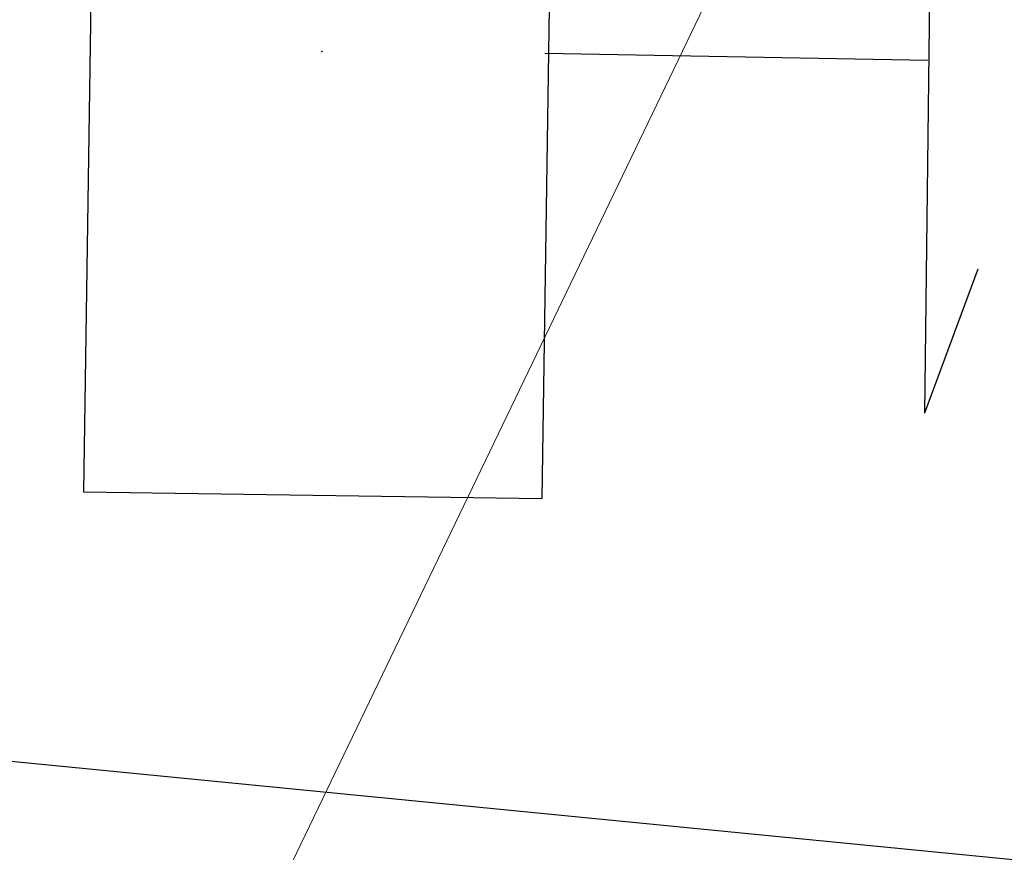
# Model space of a CAD drawing. Extents: x 446577 to 447216, y 443659 to 444842.
# Tile 48 of 177: x 446844.06 to 446846.76, y 444055.9 to 444058.18. Entities that reach past the tile are written whole.
import ezdxf

# ---------------------------------------------------------------- set-up
doc = ezdxf.new("R2010")
doc.units = 0
doc.header["$LTSCALE"] = 2
doc.header["$MEASUREMENT"] = 0
doc.linetypes.add('AUSGEZOGEN', pattern=[0])
doc.layers.get('0').update_dxf_attribs({"linetype": 'AUSGEZOGEN'})
for name, color, linetype in [('FBRTOP', 250, 'AUSGEZOGEN'), ('Hintergrund', 7, 'CONTINUOUS'), ('Hintergrundplan', 7, 'CONTINUOUS'), ('SCHLITZRINNE', 200, 'AUSGEZOGEN'), ('SIGNATUR', 4, 'AUSGEZOGEN'), ('STRASSE', 250, 'AUSGEZOGEN'), ('ZAUN', 30, 'AUSGEZOGEN')]:
    doc.layers.add(name, color=color, linetype=linetype)

# ---------------------------------------------------------------- blocks, each defined once
blk = doc.blocks.new('SK')
for p, q in [((0.8161, 2.5803), (1.3835, 2.3794)), ((-1.3532, 2.3735), (1.3835, 2.3794)), ((-1.3473, 2.3794), (-0.7799, 2.1785)), ((-0.0055, 0.8727), (0.0004, 2.3735))]:
    blk.add_line(p, q)
blk.add_lwpolyline([(-1.7611, -0.9059), (1.7384, -0.9082), (1.7395, 0.8881), (-1.7599, 0.8904)], close=True)
blk.add_point((0, 0))

msp = doc.modelspace()

# ---------------------------------------------------------------- hatches: boundary and pattern name
at = {"layer": 'SCHLITZRINNE'}
h = msp.add_hatch(dxfattribs=at)
h.set_pattern_fill('_USER', color=256, scale=1.5, angle=45, style=0, pattern_type=0)
h.set_pattern_definition([(322.9886, (446836.6, 444435.4555), (0.9029613, 1.1977733), [])])
edge = h.paths.add_edge_path()
edge.add_arc((443111.8322, 443902.6049), 3762.7076, 8.2379487, 8.3097405, ccw=False)
edge.add_arc((446520.7668, 444396.1448), 318.2314, 7.991087, 8.237949, ccw=False)
edge.add_arc((253459.1241, 417293.7261), 195272.9414, 7.987195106, 7.991086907, ccw=False)
edge.add_arc((449695.9083, 444828.2862), 2886.155, 187.9871942, 188.0192069)
edge.add_arc((478554.2132, 448893.922), 32029.4416, 188.01920694, 188.03072176)
edge.add_arc((640420.6222, 471731.2731), 195498.9464, 188.030721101, 188.03538189)
edge.add_arc((455274.8055, 445594.1238), 8517.3323, 188.03538189, 188.09715159)
edge.add_arc((489167.8999, 450416.1062), 42751.7208, 188.09715127, 188.12472214)
edge.add_arc((449184.2717, 444707.9904), 2362.6986, 188.1247221, 188.4957502)
edge.add_arc((449950.3569, 444822.4245), 3137.2835, 188.4957502, 188.8177339)
edge.add_arc((447543.7196, 444449.0946), 701.8619, 188.8177339, 189.3035285)
edge.add_arc((451782.2703, 445143.4519), 4996.9107, 189.3035285, 189.4855935)
edge.add_arc((448740.5895, 444635.2353), 1913.0647, 189.4855935, 190.2107767)
edge.add_arc((449004.1874, 444682.7153), 2180.9046, 190.2107768, 190.8899708)
edge.add_arc((448612.4933, 444607.3579), 1782.0274, 190.8899708, 191.6137027)
edge.add_arc((448466.4515, 444577.3435), 1632.9332, 191.6137027, 192.3697534)
edge.add_arc((450054.5087, 444925.6217), 3258.7326, 192.3697534, 192.7123186)
edge.add_arc((448394.4427, 444551.1346), 1556.9512, 192.7123186, 193.2079182)
edge.add_arc((448423.5144, 444557.9576), 1586.8128, 193.2079182, 193.5621828)
edge.add_arc((449785.7231, 444886.559), 2988.0949, 193.5621828, 193.8203452)
edge.add_arc((448360.4504, 444535.9417), 1520.3296, 193.8203452, 194.6739686)
edge.add_arc((449045.9917, 444715.4573), 2228.9853, 194.6739686, 195.3789543)
edge.add_arc((447260.2095, 444224.2765), 376.8846, 195.378954, 195.980127)
edge.add_arc((496192.1964, 458236.9324), 51275.7438, 195.9801271, 196.03166723)
edge.add_arc((447192.2248, 444157.1031), 293.0134, 196.031667, 196.928113)
edge.add_arc((450021.9102, 445018.3441), 3250.8597, 196.9281132, 197.1972448)
edge.add_arc((443111.8322, 443902.6049), 3762.2076, 8.2379487, 8.3097405, ccw=False)
edge.add_arc((446520.7668, 444396.1448), 317.7314, 7.991087, 8.237949, ccw=False)
edge.add_arc((253459.1241, 417293.7261), 195272.4414, 7.987195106, 7.991086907, ccw=False)
edge.add_arc((449695.9083, 444828.2862), 2886.655, 187.9871942, 188.0055195)
edge.add_line((446834.5412, 444446.3357), (446835.036, 444446.408))
h = msp.add_hatch(dxfattribs=at)
h.set_pattern_fill('_USER', color=256, scale=1.5, angle=45, style=0, pattern_type=0)
h.set_pattern_definition([(331.9152, (446910.9975, 444074.8353), (0.706167, 1.3233776), [])])
edge = h.paths.add_edge_path()
edge.add_arc((443111.8322, 443902.6049), 3762.7076, 8.2379487, 8.3097405, ccw=False)
edge.add_arc((446520.7668, 444396.1448), 318.2314, 7.991087, 8.237949, ccw=False)
edge.add_arc((253459.1241, 417293.7261), 195272.9414, 7.987195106, 7.991086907, ccw=False)
edge.add_arc((449695.9083, 444828.2862), 2886.155, 187.9871942, 188.0192069)
edge.add_arc((478554.2132, 448893.922), 32029.4416, 188.01920694, 188.03072176)
edge.add_arc((640420.6222, 471731.2731), 195498.9464, 188.030721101, 188.03538189)
edge.add_arc((455274.8055, 445594.1238), 8517.3323, 188.03538189, 188.09715159)
edge.add_arc((489167.8999, 450416.1062), 42751.7208, 188.09715127, 188.12472214)
edge.add_arc((449184.2717, 444707.9904), 2362.6986, 188.1247221, 188.4957502)
edge.add_arc((449950.3569, 444822.4245), 3137.2835, 188.4957502, 188.8177339)
edge.add_arc((447543.7196, 444449.0946), 701.8619, 188.8177339, 189.3035285)
edge.add_arc((451782.2703, 445143.4519), 4996.9107, 189.3035285, 189.4855935)
edge.add_arc((448740.5895, 444635.2353), 1913.0647, 189.4855935, 190.2107767)
edge.add_arc((449004.1874, 444682.7153), 2180.9046, 190.2107768, 190.8899708)
edge.add_arc((448612.4933, 444607.3579), 1782.0274, 190.8899708, 191.6137027)
edge.add_arc((448466.4515, 444577.3435), 1632.9332, 191.6137027, 192.3697534)
edge.add_arc((450054.5087, 444925.6217), 3258.7326, 192.3697534, 192.7123186)
edge.add_arc((448394.4427, 444551.1346), 1556.9512, 192.7123186, 193.2079182)
edge.add_arc((448423.5144, 444557.9576), 1586.8128, 193.2079182, 193.5621828)
edge.add_arc((449785.7231, 444886.559), 2988.0949, 193.5621828, 193.8203452)
edge.add_arc((448360.4504, 444535.9417), 1520.3296, 193.8203452, 194.6739686)
edge.add_arc((449045.9917, 444715.4573), 2228.9853, 194.6739686, 195.3789543)
edge.add_arc((447260.2095, 444224.2765), 376.8846, 195.378954, 195.980127)
edge.add_arc((496192.1964, 458236.9324), 51275.7438, 195.9801271, 196.03166723)
edge.add_arc((447192.2248, 444157.1031), 293.0134, 196.031667, 196.928113)
edge.add_arc((450021.9102, 445018.3441), 3250.8597, 196.9281132, 197.1972448)
edge.add_arc((447192.2248, 444157.1031), 293.5134, 196.166513, 196.928113)
edge.add_arc((450021.9102, 445018.3441), 3251.3597, 196.9281132, 197.1972448)

# ---------------------------------------------------------------- linework, layer by layer
at = {"layer": 'FBRTOP', "color": 0, "const_width": 0.5}
for points in [[(446953.2361, 443912.1969, -0.000006), (446957.3649, 443900.3987, 0.000004), (446961.4938, 443888.6006, 0.000002), (446973.8811, 443853.2058, 0.000002), (446986.2689, 443817.8103, 0.000004), (446998.6569, 443782.4157, -0.000006), (447011.045, 443747.0211, -0.000001), (447016.0335, 443732.7676, 0.000003)], [(446979.6639, 443921.4471, -0.000006), (446983.7931, 443909.6483, 0.000004), (446987.9222, 443897.8494, 0.000002), (447000.3098, 443862.4536, 0.000002), (447012.6971, 443827.0597, 0.000004), (447025.0851, 443791.6653, -0.000006), (447037.473, 443756.2709, 0), (447039.0841, 443751.6676, 0.000003)], [(446954.8885, 443992.2344, 0.000003), (446959.0177, 443980.4373, -0.000018)], [(446928.4595, 443982.9876, 0.000003), (446932.5893, 443971.1887, -0.000018), (446936.7191, 443959.3899, -0.000007), (446940.8479, 443947.5917, 0.000013), (446944.9768, 443935.7936, 0.000013), (446949.1064, 443923.9952, -0.000019)], [(446866.5664, 444271.7772, 0.002691), (446871.765, 444245.898, 0.003085), (446877.2144, 444220.305, 0.003296), (446882.62, 444196.418, 0.003493), (446888.3352, 444172.6658, 0.003551), (446894.287, 444149.378, 0.002848), (446900.3195, 444126.9734, 0.002558), (446907.306, 444102.1, 0.002824), (446915.5419, 444073.946, 0.003985), (446921.651, 444054.071, 0.002928), (446930.2428, 444027.4357, 0.003935), (446936.907, 444007.707, 0.000126), (446946.6472, 443979.6264, 0.000195), (446952.953, 443961.485, 0.000026), (446968.5578, 443916.6545, 0.000443), (446969.471, 443914.039, 0.00013), (446975.6723, 443896.3424, -0.000082), (446985.547, 443868.172, -0.00001), (446990.1418, 443855.0564, -0.000011), (446994.25, 443843.328, -0.000533)], [(446963.1469, 443968.6401, -0.000007), (446967.2761, 443956.8413, 0.000013)], [(446926.6224, 443988.2382, 0.000004), (446928.2516, 443983.5816, 0.00003)]]:
    msp.add_lwpolyline(points, format="xyb", dxfattribs=at)
at = {"layer": 'Hintergrund', "color": 254, "lineweight": 18, "true_color": 0xcccccc}
msp.add_lwpolyline([(446850.0619, 444080.3118, -0.19887), (446849.2111, 444065.0312), (446842.2445, 444050.5499, 0.186096), (446840.9152, 444034.0559)], format="xyb", dxfattribs=at)
at = {"layer": 'Hintergrundplan', "color": 254, "lineweight": 18, "true_color": 0xcccccc}
msp.add_lwpolyline([(446850.0619, 444080.3118, -0.19887), (446849.2111, 444065.0312), (446842.2445, 444050.5499, 0.186096), (446840.9152, 444034.0559)], format="xyb", dxfattribs=at)
at = {"layer": 'STRASSE'}
for points in [[(447043.661, 443874.317, 0.00065), (447041.1759, 443881.432, 0.001872), (447040.301, 443883.897, 0.056151), (447039.6374, 443885.2466, 0.027107), (447037.823, 443887.77, 0.023122), (447036.1289, 443889.6867, 0.039357), (447035, 443890.681, 0.016729), (447033.4581, 443891.7585, 0.021771), (447032.213, 443892.493, 0.00424), (447031.2564, 443892.9922, 0.001159), (447027.738, 443894.78, 0.012233), (447021.5817, 443897.7035, -0.012648), (447015.63, 443900.536, -0.04443), (447012.5355, 443902.4687, -0.040823), (447009.574, 443905.112, -0.048131), (447006.9269, 443908.4925, -0.056635), (447005.322, 443911.773, -0.000988), (447002.3818, 443920.0886, -0.000382), (446994.841, 443941.603, -0.000001), (446989.0386, 443958.1984, -0.000032)], [(447068.931, 443945.908, 0.000002), (447074.525, 443910.7672, 0.000014)], [(447049.1894, 444050.7707, 0.000203), (447055.0629, 444013.8453, 0.000415), (447057.959, 443995.782, 0.000007), (447066.417, 443943.3121, -0.000072), (447067.235, 443938.233, -0.000506), (447069.8994, 443921.5677, 0.000383), (447073.414, 443899.55, 0.002551), (447074.2047, 443894.7768, 0.000503), (447078.363, 443870.591, 0.006787)]]:
    msp.add_lwpolyline(points, format="xyb", dxfattribs=at)
at = {"layer": 'ZAUN', "flags": 128}
msp.add_lwpolyline([(446823.129, 444058.137), (446830.628, 444057.452), (446834.785, 444057.058), (446848.323, 444055.727), (446851.322, 444035.908), (446848.487, 444023.552), (446857.073, 443999.85), (446857.848, 443997.443), (446858.261, 443994.972), (446859.913, 443985.119), (446860.337, 443982.617), (446860.504, 443980.11), (446860.421, 443975.068), (446859.793, 443970.082), (446858.422, 443965.23), (446855.785, 443960.956), (446853.975, 443959.217), (446851.783, 443957.947), (446849.415, 443957.08), (446846.912, 443956.83), (446844.415, 443957.223), (446842.031, 443958.023), (446839.909, 443959.389), (446837.915, 443960.946), (446836.239, 443962.824), (446834.772, 443964.891), (446833.448, 443967.027), (446832.277, 443969.263), (446831.313, 443971.603), (446821.637, 444005.428), (446809.877, 444046.661), (446819.161, 444056.967)], close=True, dxfattribs=at)

# ---------------------------------------------------------------- block references
at = {"layer": 'SIGNATUR', "xscale": 0.7000000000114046, "yscale": 0.7000000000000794, "zscale": 0.7, "rotation": 269.1883156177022}
msp.add_blockref('SK', (446844.887, 444058.095), dxfattribs=at)

doc.saveas('drawing.dxf')
